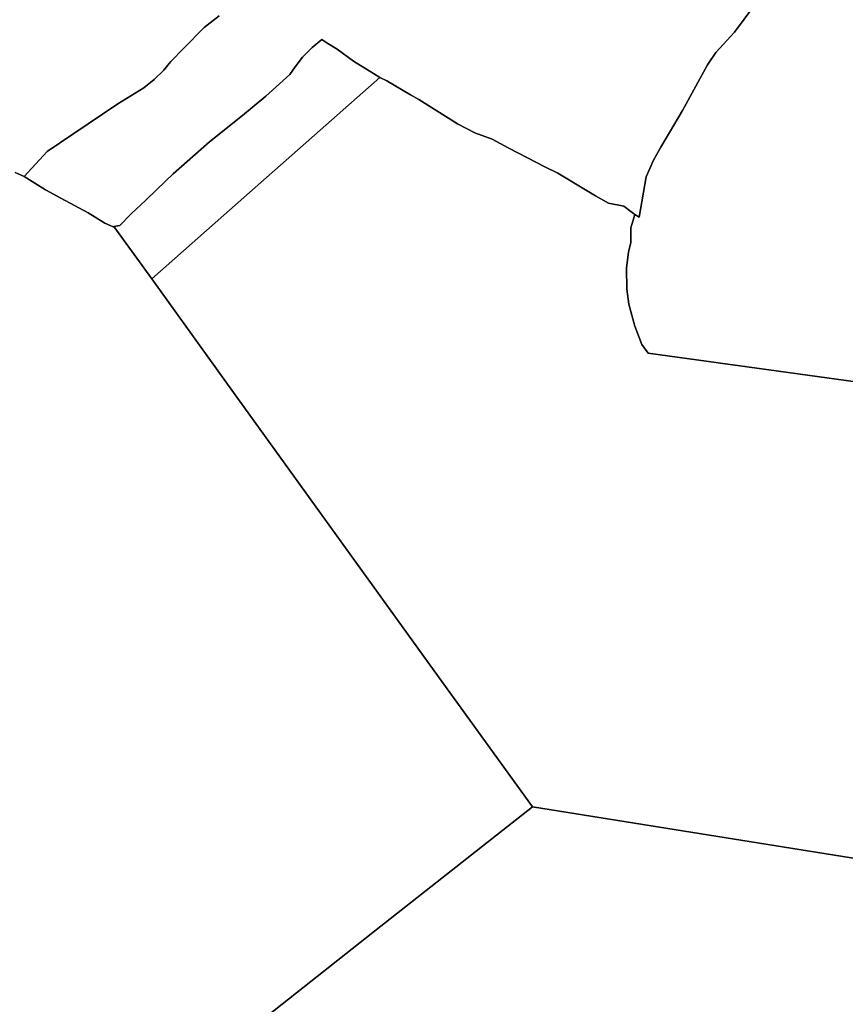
# Model space of a CAD drawing. Extents: x 577960 to 582939, y 6017202 to 6023066.
# Tile 75 of 217: x 580697 to 581126, y 6020525 to 6021038. Entities that reach past the tile are written whole.
import ezdxf

# ---------------------------------------------------------------- set-up
doc = ezdxf.new("R2010")
doc.units = 0
doc.header["$MEASUREMENT"] = 0
doc.linetypes.add('D', pattern=[0])
doc.layers.add('LI__FLUR', color=7, linetype='D')

msp = doc.modelspace()

# ---------------------------------------------------------------- linework, layer by layer
at = {"layer": 'LI__FLUR', "color": 8, "linetype": 'D', "true_color": 0x808080}
for p, q in [((581068.64, 6021031.515), (581078.675, 6021044.98)), ((581078.675, 6021044.98), (581068.64, 6021031.515)), ((580800.537, 6021039.991), (580792.8, 6021033.874)), ((580792.8, 6021033.874), (580800.537, 6021039.991)), ((580792.8, 6021033.874), (580782.185, 6021023.178)), ((580782.185, 6021023.178), (580792.8, 6021033.874)), ((580848.938, 6021023.436), (580854.026, 6021027.574)), ((580854.026, 6021027.574), (580848.938, 6021023.436)), ((580854.026, 6021027.574), (580857.145, 6021025.464)), ((580857.145, 6021025.464), (580854.026, 6021027.574)), ((581059.004, 6021020.849), (581068.64, 6021031.515)), ((581068.64, 6021031.515), (581059.004, 6021020.849)), ((580782.185, 6021023.178), (580775.488, 6021016.201)), ((580775.488, 6021016.201), (580782.185, 6021023.178)), ((580843.911, 6021018.418), (580848.938, 6021023.436)), ((580848.938, 6021023.436), (580843.911, 6021018.418)), ((580857.145, 6021025.464), (580862.013, 6021022.595)), ((580862.013, 6021022.595), (580857.145, 6021025.464)), ((580862.013, 6021022.595), (580870.45, 6021016.397)), ((580870.45, 6021016.397), (580862.013, 6021022.595)), ((580840.092, 6021013.42), (580843.911, 6021018.418)), ((580843.911, 6021018.418), (580840.092, 6021013.42)), ((581054.686, 6021014.372), (581059.004, 6021020.849)), ((581059.004, 6021020.849), (581054.686, 6021014.372)), ((580771.789, 6021011.663), (580766.691, 6021006.815)), ((580766.691, 6021006.815), (580771.789, 6021011.663)), ((580774.618, 6021015.142), (580771.789, 6021011.663)), ((580771.789, 6021011.663), (580774.618, 6021015.142)), ((580775.488, 6021016.201), (580774.618, 6021015.142)), ((580774.618, 6021015.142), (580775.488, 6021016.201)), ((580837.373, 6021009.461), (580840.092, 6021013.42)), ((580840.092, 6021013.42), (580837.373, 6021009.461)), ((580870.45, 6021016.397), (580880.916, 6021010.019)), ((580880.916, 6021010.019), (580870.45, 6021016.397)), ((581048.559, 6021003.256), (581054.686, 6021014.372)), ((581054.686, 6021014.372), (581048.559, 6021003.256)), ((580766.691, 6021006.815), (580761.354, 6021002.427)), ((580761.354, 6021002.427), (580766.691, 6021006.815)), ((580824.908, 6020998.176), (580837.373, 6021009.461)), ((580837.373, 6021009.461), (580824.908, 6020998.176)), ((580884.185, 6021007.92), (580844.29, 6020972.676)), ((580844.29, 6020972.676), (580884.185, 6021007.92)), ((580880.916, 6021010.019), (580884.185, 6021007.92)), ((580884.185, 6021007.92), (580880.916, 6021010.019)), ((580887.713, 6021006.041), (580884.185, 6021007.92)), ((580884.185, 6021007.92), (580887.713, 6021006.041)), ((580761.354, 6021002.427), (580747.829, 6020994.131)), ((580747.829, 6020994.131), (580761.354, 6021002.427)), ((580900.099, 6020998.833), (580887.713, 6021006.041)), ((580887.713, 6021006.041), (580900.099, 6020998.833)), ((581041.632, 6020990.691), (581048.559, 6021003.256)), ((581048.559, 6021003.256), (581041.632, 6020990.691)), ((580812.713, 6020988.131), (580824.908, 6020998.176)), ((580824.908, 6020998.176), (580812.713, 6020988.131)), ((580904.417, 6020996.324), (580900.099, 6020998.833)), ((580900.099, 6020998.833), (580904.417, 6020996.324)), ((580924.529, 6020983.658), (580904.417, 6020996.324)), ((580904.417, 6020996.324), (580924.529, 6020983.658)), ((580747.829, 6020994.131), (580724.418, 6020978.289)), ((580724.418, 6020978.289), (580747.829, 6020994.131)), ((580795.57, 6020974.407), (580812.713, 6020988.131)), ((580812.713, 6020988.131), (580795.57, 6020974.407)), ((581030.336, 6020971.569), (581041.632, 6020990.691)), ((581041.632, 6020990.691), (581030.336, 6020971.569)), ((580933.635, 6020979.139), (580924.529, 6020983.658)), ((580924.529, 6020983.658), (580933.635, 6020979.139)), ((580724.418, 6020978.289), (580711.113, 6020969.273)), ((580711.113, 6020969.273), (580724.418, 6020978.289)), ((580942.531, 6020975.76), (580933.635, 6020979.139)), ((580933.635, 6020979.139), (580942.531, 6020975.76)), ((580950.908, 6020971.332), (580942.531, 6020975.76)), ((580942.531, 6020975.76), (580950.908, 6020971.332)), ((580776.647, 6020957.715), (580795.57, 6020974.407)), ((580795.57, 6020974.407), (580776.647, 6020957.715)), ((580844.29, 6020972.676), (580810.424, 6020942.75)), ((580810.424, 6020942.75), (580844.29, 6020972.676)), ((580961.024, 6020965.984), (580950.908, 6020971.332)), ((580950.908, 6020971.332), (580961.024, 6020965.984)), ((581026.478, 6020964.752), (581030.336, 6020971.569)), ((581030.336, 6020971.569), (581026.478, 6020964.752)), ((580711.113, 6020969.273), (580699.128, 6020956.319)), ((580699.128, 6020956.319), (580711.113, 6020969.273)), ((580969.92, 6020961.285), (580961.024, 6020965.984)), ((580961.024, 6020965.984), (580969.92, 6020961.285)), ((580976.808, 6020958.126), (580969.92, 6020961.285)), ((580969.92, 6020961.285), (580976.808, 6020958.126)), ((581022.789, 6020956.196), (581026.478, 6020964.752)), ((581026.478, 6020964.752), (581022.789, 6020956.196)), ((580699.128, 6020956.319), (580694.45, 6020958.378)), ((580694.45, 6020958.378), (580699.128, 6020956.319)), ((580699.128, 6020956.319), (580705.985, 6020951.98)), ((580705.985, 6020951.98), (580699.128, 6020956.319)), ((580768.17, 6020949.579), (580776.647, 6020957.715)), ((580776.647, 6020957.715), (580768.17, 6020949.579)), ((580992.071, 6020948.89), (580976.808, 6020958.126)), ((580976.808, 6020958.126), (580992.071, 6020948.89)), ((581019.02, 6020935.165), (581022.789, 6020956.196)), ((581022.789, 6020956.196), (581019.02, 6020935.165)), ((580705.985, 6020951.98), (580710.243, 6020949.361)), ((580710.243, 6020949.361), (580705.985, 6020951.98)), ((580710.243, 6020949.361), (580718.26, 6020945.023)), ((580718.26, 6020945.023), (580710.243, 6020949.361)), ((580718.26, 6020945.023), (580732.415, 6020937.355)), ((580732.415, 6020937.355), (580718.26, 6020945.023)), ((580762.253, 6020943.891), (580768.17, 6020949.579)), ((580768.17, 6020949.579), (580762.253, 6020943.891)), ((580996.4, 6020946.27), (580992.071, 6020948.89)), ((580992.071, 6020948.89), (580996.4, 6020946.27)), ((581003.067, 6020942.382), (580996.4, 6020946.27)), ((580996.4, 6020946.27), (581003.067, 6020942.382)), ((580754.946, 6020937.125), (580762.253, 6020943.891)), ((580762.253, 6020943.891), (580754.946, 6020937.125)), ((580810.424, 6020942.75), (580765.481, 6020903.048)), ((580765.481, 6020903.048), (580810.424, 6020942.75)), ((581011.014, 6020940.962), (581003.067, 6020942.382)), ((581003.067, 6020942.382), (581011.014, 6020940.962)), ((581014.742, 6020938.113), (581011.014, 6020940.962)), ((581011.014, 6020940.962), (581014.742, 6020938.113)), ((580732.415, 6020937.355), (580741.071, 6020932.117)), ((580741.071, 6020932.117), (580732.415, 6020937.355)), ((580748.918, 6020930.747), (580754.946, 6020937.125)), ((580754.946, 6020937.125), (580748.918, 6020930.747)), ((581016.821, 6020936.574), (581014.742, 6020938.113)), ((581014.742, 6020938.113), (581016.821, 6020936.574)), ((581014.812, 6020929.537), (581016.821, 6020936.574)), ((581016.821, 6020936.574), (581014.812, 6020929.537)), ((581016.821, 6020936.574), (581019.02, 6020935.165)), ((581019.02, 6020935.165), (581016.821, 6020936.574)), ((580741.071, 6020932.117), (580743.93, 6020930.858)), ((580743.93, 6020930.858), (580741.071, 6020932.117)), ((580743.93, 6020930.858), (580745.469, 6020930.178)), ((580745.469, 6020930.178), (580743.93, 6020930.858)), ((580745.469, 6020930.178), (580745.829, 6020930.278)), ((580745.829, 6020930.278), (580745.469, 6020930.178)), ((580745.829, 6020930.278), (580748.918, 6020930.747)), ((580748.918, 6020930.747), (580745.829, 6020930.278)), ((580765.481, 6020903.048), (580745.829, 6020930.278)), ((580745.829, 6020930.278), (580765.481, 6020903.048)), ((581014.732, 6020921.93), (581014.812, 6020929.537)), ((581014.812, 6020929.537), (581014.732, 6020921.93)), ((581013.502, 6020917.022), (581014.732, 6020921.93)), ((581014.732, 6020921.93), (581013.502, 6020917.022)), ((581012.513, 6020908.746), (581013.502, 6020917.022)), ((581013.502, 6020917.022), (581012.513, 6020908.746)), ((581012.643, 6020897.66), (581012.513, 6020908.746)), ((581012.513, 6020908.746), (581012.643, 6020897.66)), ((580765.481, 6020903.048), (580808.103, 6020843.911)), ((580808.103, 6020843.911), (580765.481, 6020903.048)), ((581013.782, 6020889.874), (581012.643, 6020897.66)), ((581012.643, 6020897.66), (581013.782, 6020889.874)), ((581016.871, 6020878.448), (581013.782, 6020889.874)), ((581013.782, 6020889.874), (581016.871, 6020878.448)), ((581020.499, 6020868.952), (581016.871, 6020878.448)), ((581016.871, 6020878.448), (581020.499, 6020868.952)), ((581023.838, 6020864.324), (581020.499, 6020868.952)), ((581020.499, 6020868.952), (581023.838, 6020864.324)), ((581141.868, 6020848.079), (581023.838, 6020864.324)), ((581023.838, 6020864.324), (581141.868, 6020848.079)), ((580808.103, 6020843.911), (580914.739, 6020695.938)), ((580914.739, 6020695.938), (580808.103, 6020843.911)), ((580914.739, 6020695.938), (580963.509, 6020628.254)), ((580963.509, 6020628.254), (580914.739, 6020695.938)), ((580963.509, 6020628.254), (580942.397, 6020611.592)), ((580942.397, 6020611.592), (580963.509, 6020628.254)), ((581159.919, 6020596.744), (580963.509, 6020628.254)), ((580963.509, 6020628.254), (581159.919, 6020596.744)), ((580942.397, 6020611.592), (580884.69, 6020566.073)), ((580884.69, 6020566.073), (580942.397, 6020611.592)), ((580884.69, 6020566.073), (580851.603, 6020539.986)), ((580851.603, 6020539.986), (580884.69, 6020566.073)), ((580851.603, 6020539.986), (580816.616, 6020512.378)), ((580816.616, 6020512.378), (580851.603, 6020539.986))]:
    msp.add_line(p, q, dxfattribs=at)

doc.saveas('drawing.dxf')
